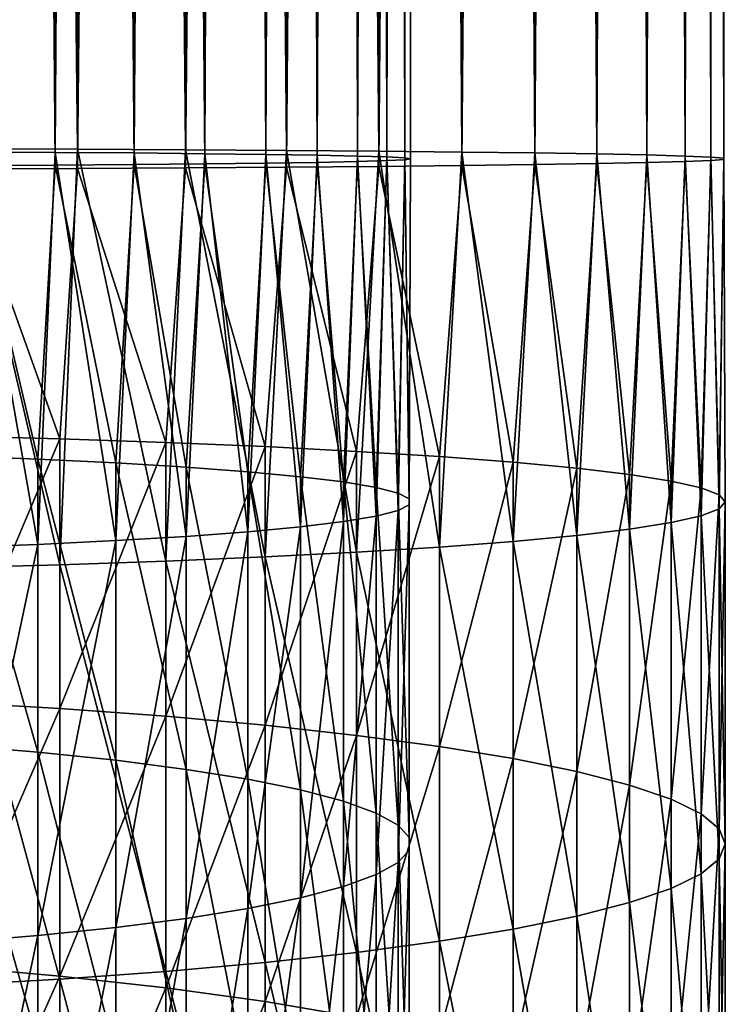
# Model space of a CAD drawing. Header units: metres. Extents: x -22 to 72, y -222 to 22.
# Tile 27 of 256: x 5 to 12, y -164 to -154. Entities that reach past the tile are written whole.
import ezdxf

# ---------------------------------------------------------------- set-up
doc = ezdxf.new("R2010")
doc.units = ezdxf.units.M
doc.layers.add('solid_509499_SW0002', color=7, linetype='CONTINUOUS')

msp = doc.modelspace()

# ---------------------------------------------------------------- linework, layer by layer
at = {"layer": 'solid_509499_SW0002'}
for points in [[(5.823624, -155.468079, 298.858612), (5.823624, -49.472115, 297.933594), (4.73227, -49.467442, 298.468933)], [(4.73227, -155.463409, 299.393921), (5.823624, -155.468079, 298.858612), (4.73227, -49.467442, 298.468933)], [(6.855218, -155.473694, 298.215637), (6.855218, -49.477726, 297.290619), (5.823624, -49.472115, 297.933594)], [(5.823624, -155.468079, 298.858612), (6.855218, -155.473694, 298.215637), (5.823624, -49.472115, 297.933594)], [(7.81647, -155.480179, 297.471619), (7.81647, -49.484219, 296.5466), (6.855218, -49.477726, 297.290619)], [(6.855218, -155.473694, 298.215637), (7.81647, -155.480179, 297.471619), (6.855218, -49.477726, 297.290619)], [(8.697514, -155.487488, 296.634155), (8.697514, -49.491528, 295.709137), (7.81647, -49.484219, 296.5466)], [(7.81647, -155.480179, 297.471619), (8.697514, -155.487488, 296.634155), (7.81647, -49.484219, 296.5466)], [(4.788289, -155.493134, 295.987091), (4.788289, -49.497173, 295.062073), (5.611408, -49.50227, 294.478058)], [(5.611408, -155.49823, 295.403076), (4.788289, -155.493134, 295.987091), (5.611408, -49.50227, 294.478058)], [(5.611408, -155.49823, 295.403076), (5.611408, -49.50227, 294.478058), (6.363961, -49.508137, 293.805573)], [(6.363961, -155.504105, 294.730591), (5.611408, -155.49823, 295.403076), (6.363961, -49.508137, 293.805573)], [(6.363961, -155.504105, 294.730591), (6.363961, -49.508137, 293.805573), (7.036483, -49.514706, 293.05304)], [(7.036483, -155.510666, 293.978058), (6.363961, -155.504105, 294.730591), (7.036483, -49.514706, 293.05304)], [(7.036483, -155.510666, 293.978058), (7.036483, -49.514706, 293.05304), (7.620518, -49.521889, 292.22995)], [(7.620518, -155.517853, 293.154968), (7.036483, -155.510666, 293.978058), (7.620518, -49.521889, 292.22995)], [(7.620518, -155.517853, 293.154968), (7.620518, -49.521889, 292.22995), (8.10872, -49.529598, 291.346649)], [(8.10872, -155.525558, 292.271667), (7.620518, -155.517853, 293.154968), (8.10872, -49.529598, 291.346649)], [(8.10872, -155.525558, 292.271667), (8.10872, -49.529598, 291.346649), (8.49495, -49.537735, 290.414246)], [(8.49495, -155.533691, 291.339264), (8.10872, -155.525558, 292.271667), (8.49495, -49.537735, 290.414246)], [(8.49495, -155.533691, 291.339264), (8.49495, -49.537735, 290.414246), (8.774351, -49.546196, 289.444458)], [(8.774351, -155.54216, 290.369476), (8.49495, -155.533691, 291.339264), (8.774351, -49.546196, 289.444458)], [(9.489309, -155.495544, 295.711853), (9.489309, -49.499573, 294.786835), (8.697514, -49.491528, 295.709137)], [(8.697514, -155.487488, 296.634155), (9.489309, -155.495544, 295.711853), (8.697514, -49.491528, 295.709137)], [(8.774351, -155.54216, 290.369476), (8.774351, -49.546196, 289.444458), (8.94341, -49.554878, 288.449493)], [(8.94341, -155.550842, 289.374512), (8.774351, -155.54216, 290.369476), (8.94341, -49.554878, 288.449493)], [(8.94341, -155.568436, 287.359222), (8.94341, -49.572468, 286.434204), (8.774351, -49.58115, 285.43924)], [(8.94341, -155.550842, 289.374512), (8.94341, -49.554878, 288.449493), (9, -49.563675, 287.441833)], [(9, -155.559631, 288.366852), (9, -49.563675, 287.441833), (8.94341, -49.572468, 286.434204)], [(9, -155.559631, 288.366852), (8.94341, -155.550842, 289.374512), (9, -49.563675, 287.441833)], [(8.94341, -155.568436, 287.359222), (9, -155.559631, 288.366852), (8.94341, -49.572468, 286.434204)], [(10.183731, -155.504242, 294.714172), (10.183731, -49.508282, 293.789185), (9.489309, -49.499573, 294.786835)], [(9.489309, -155.495544, 295.711853), (10.183731, -155.504242, 294.714172), (9.489309, -49.499573, 294.786835)], [(10.773655, -155.513519, 293.651398), (10.773655, -49.517555, 292.726379), (10.183731, -49.508282, 293.789185)], [(10.183731, -155.504242, 294.714172), (10.773655, -155.513519, 293.651398), (10.183731, -49.508282, 293.789185)], [(11.253026, -155.52327, 292.534363), (11.253026, -49.527306, 291.609344), (10.773655, -49.517555, 292.726379)], [(10.773655, -155.513519, 293.651398), (11.253026, -155.52327, 292.534363), (10.773655, -49.517555, 292.726379)], [(11.616925, -155.533386, 291.374573), (11.616925, -49.537426, 290.449554), (11.253026, -49.527306, 291.609344)], [(11.253026, -155.52327, 292.534363), (11.616925, -155.533386, 291.374573), (11.253026, -49.527306, 291.609344)], [(11.86162, -155.543777, 290.183929), (11.86162, -49.547817, 289.258911), (11.616925, -49.537426, 290.449554)], [(11.616925, -155.533386, 291.374573), (11.86162, -155.543777, 290.183929), (11.616925, -49.537426, 290.449554)], [(11.984598, -155.554337, 288.97464), (11.984598, -49.558369, 288.049622), (11.86162, -49.547817, 289.258911)], [(11.86162, -155.543777, 290.183929), (11.984598, -155.554337, 288.97464), (11.86162, -49.547817, 289.258911)], [(11.86162, -155.5755, 286.549805), (11.86162, -49.579529, 285.624786), (11.984598, -49.568977, 286.834076)], [(11.984598, -155.564941, 287.759094), (11.86162, -155.5755, 286.549805), (11.984598, -49.568977, 286.834076)], [(11.984598, -155.564941, 287.759094), (11.984598, -49.568977, 286.834076), (11.984598, -49.558369, 288.049622)], [(11.984598, -155.554337, 288.97464), (11.984598, -155.564941, 287.759094), (11.984598, -49.558369, 288.049622)], [(4.73227, -155.655869, 277.339783), (4.73227, -49.659904, 276.414764), (5.823624, -49.655235, 276.950073)], [(5.823624, -155.651199, 277.875092), (4.73227, -155.655869, 277.339783), (5.823624, -49.655235, 276.950073)], [(5.611408, -155.621048, 281.330658), (5.611408, -49.625076, 280.40564), (4.788289, -49.630173, 279.821625)], [(4.788289, -155.626144, 280.746643), (5.611408, -155.621048, 281.330658), (4.788289, -49.630173, 279.821625)], [(6.363961, -155.615173, 282.003143), (6.363961, -49.619209, 281.078125), (5.611408, -49.625076, 280.40564)], [(5.611408, -155.621048, 281.330658), (6.363961, -155.615173, 282.003143), (5.611408, -49.625076, 280.40564)], [(5.823624, -155.651199, 277.875092), (5.823624, -49.655235, 276.950073), (6.855218, -49.649624, 277.593048)], [(6.855218, -155.645584, 278.518066), (5.823624, -155.651199, 277.875092), (6.855218, -49.649624, 277.593048)], [(7.036483, -155.608612, 282.755676), (7.036483, -49.61264, 281.830658), (6.363961, -49.619209, 281.078125)], [(6.363961, -155.615173, 282.003143), (7.036483, -155.608612, 282.755676), (6.363961, -49.619209, 281.078125)], [(6.855218, -155.645584, 278.518066), (6.855218, -49.649624, 277.593048), (7.81647, -49.643127, 278.337097)], [(7.81647, -155.639099, 279.262115), (6.855218, -155.645584, 278.518066), (7.81647, -49.643127, 278.337097)], [(7.620518, -155.601425, 283.578766), (7.620518, -49.605457, 282.653748), (7.036483, -49.61264, 281.830658)], [(7.036483, -155.608612, 282.755676), (7.620518, -155.601425, 283.578766), (7.036483, -49.61264, 281.830658)], [(8.10872, -155.593719, 284.462067), (8.10872, -49.597752, 283.537048), (7.620518, -49.605457, 282.653748)], [(7.620518, -155.601425, 283.578766), (8.10872, -155.593719, 284.462067), (7.620518, -49.605457, 282.653748)], [(7.81647, -155.639099, 279.262115), (7.81647, -49.643127, 278.337097), (8.697514, -49.635822, 279.174561)], [(8.697514, -155.63179, 280.099579), (7.81647, -155.639099, 279.262115), (8.697514, -49.635822, 279.174561)], [(8.49495, -155.585571, 285.39447), (8.49495, -49.589611, 284.469452), (8.10872, -49.597752, 283.537048)], [(8.10872, -155.593719, 284.462067), (8.49495, -155.585571, 285.39447), (8.10872, -49.597752, 283.537048)], [(8.774351, -155.577118, 286.364258), (8.774351, -49.58115, 285.43924), (8.49495, -49.589611, 284.469452)], [(8.49495, -155.585571, 285.39447), (8.774351, -155.577118, 286.364258), (8.49495, -49.589611, 284.469452)], [(8.697514, -155.63179, 280.099579), (8.697514, -49.635822, 279.174561), (9.489309, -49.627773, 280.096863)], [(9.489309, -155.623734, 281.021881), (8.697514, -155.63179, 280.099579), (9.489309, -49.627773, 280.096863)], [(8.774351, -155.577118, 286.364258), (8.94341, -155.568436, 287.359222), (8.774351, -49.58115, 285.43924)], [(9.489309, -155.623734, 281.021881), (9.489309, -49.627773, 280.096863), (10.183731, -49.619064, 281.094513)], [(10.183731, -155.615036, 282.019531), (9.489309, -155.623734, 281.021881), (10.183731, -49.619064, 281.094513)], [(10.183731, -155.615036, 282.019531), (10.183731, -49.619064, 281.094513), (10.773655, -49.609791, 282.157318)], [(10.773655, -155.605759, 283.082336), (10.183731, -155.615036, 282.019531), (10.773655, -49.609791, 282.157318)], [(10.773655, -155.605759, 283.082336), (10.773655, -49.609791, 282.157318), (11.253026, -49.600044, 283.274353)], [(11.253026, -155.596008, 284.199341), (10.773655, -155.605759, 283.082336), (11.253026, -49.600044, 283.274353)], [(11.253026, -155.596008, 284.199341), (11.253026, -49.600044, 283.274353), (11.616925, -49.58992, 284.434143)], [(11.616925, -155.585892, 285.359131), (11.253026, -155.596008, 284.199341), (11.616925, -49.58992, 284.434143)], [(11.616925, -155.585892, 285.359131), (11.616925, -49.58992, 284.434143), (11.86162, -49.579529, 285.624786)], [(11.86162, -155.5755, 286.549805), (11.616925, -155.585892, 285.359131), (11.86162, -49.579529, 285.624786)], [(4.592201, -159.459137, 299.357086), (5.656761, -159.430588, 298.85437), (4.73227, -155.463409, 299.393921)], [(5.446568, -159.236801, 295.44165), (4.639985, -159.267807, 295.987671), (4.788289, -155.493134, 295.987091)], [(5.656761, -159.430588, 298.85437), (5.823624, -155.468079, 298.858612), (4.73227, -155.463409, 299.393921)], [(5.446568, -159.236801, 295.44165), (4.788289, -155.493134, 295.987091), (5.611408, -155.49823, 295.403076)], [(5.656761, -159.430588, 298.85437), (6.666843, -159.396271, 298.249939), (5.823624, -155.468079, 298.858612)], [(6.666843, -159.396271, 298.249939), (6.855218, -155.473694, 298.215637), (5.823624, -155.468079, 298.858612)], [(6.666843, -159.396271, 298.249939), (7.61272, -159.356491, 297.549561), (6.855218, -155.473694, 298.215637)], [(7.61272, -159.356491, 297.549561), (7.81647, -155.480179, 297.471619), (6.855218, -155.473694, 298.215637)], [(7.61272, -159.356491, 297.549561), (8.485281, -159.311661, 296.759979), (7.81647, -155.480179, 297.471619)], [(8.485281, -159.311661, 296.759979), (8.697514, -155.487488, 296.634155), (7.81647, -155.480179, 297.471619)], [(8.485281, -159.311661, 296.759979), (9.276126, -159.262192, 295.888824), (8.697514, -155.487488, 296.634155)], [(9.276126, -159.262192, 295.888824), (9.489309, -155.495544, 295.711853), (8.697514, -155.487488, 296.634155)], [(9.276126, -159.262192, 295.888824), (9.977635, -159.208572, 294.944458), (9.489309, -155.495544, 295.711853)], [(9.977635, -159.208572, 294.944458), (10.183731, -155.504242, 294.714172), (9.489309, -155.495544, 295.711853)], [(6.189295, -159.201035, 294.811798), (5.446568, -159.236801, 295.44165), (5.611408, -155.49823, 295.403076)], [(6.189295, -159.201035, 294.811798), (5.611408, -155.49823, 295.403076), (6.363961, -155.504105, 294.730591)], [(6.859458, -159.160919, 294.105438), (6.189295, -159.201035, 294.811798), (6.363961, -155.504105, 294.730591)], [(6.859458, -159.160919, 294.105438), (6.363961, -155.504105, 294.730591), (7.036483, -155.510666, 293.978058)], [(7.449201, -159.116943, 293.330902), (6.859458, -159.160919, 294.105438), (7.036483, -155.510666, 293.978058)], [(7.449201, -159.116943, 293.330902), (7.036483, -155.510666, 293.978058), (7.620518, -155.517853, 293.154968)], [(7.951608, -159.069595, 292.497253), (7.449201, -159.116943, 293.330902), (7.620518, -155.517853, 293.154968)], [(7.951608, -159.069595, 292.497253), (7.620518, -155.517853, 293.154968), (8.10872, -155.525558, 292.271667)], [(8.36079, -159.019455, 291.614227), (7.951608, -159.069595, 292.497253), (8.10872, -155.525558, 292.271667)], [(8.36079, -159.019455, 291.614227), (8.10872, -155.525558, 292.271667), (8.49495, -155.533691, 291.339264)], [(8.36079, -158.641739, 284.962463), (8.49495, -155.585571, 285.39447), (8.10872, -155.593719, 284.462067)], [(8.67195, -158.967102, 290.69223), (8.36079, -159.019455, 291.614227), (8.49495, -155.533691, 291.339264)], [(8.36079, -158.641739, 284.962463), (8.67195, -158.694107, 285.88446), (8.49495, -155.585571, 285.39447)], [(8.67195, -158.967102, 290.69223), (8.49495, -155.533691, 291.339264), (8.774351, -155.54216, 290.369476)], [(8.67195, -158.694107, 285.88446), (8.774351, -155.577118, 286.364258), (8.49495, -155.585571, 285.39447)], [(8.881438, -158.913147, 289.742035), (8.67195, -158.967102, 290.69223), (8.774351, -155.54216, 290.369476)], [(8.67195, -158.694107, 285.88446), (8.881438, -158.748062, 286.834656), (8.774351, -155.577118, 286.364258)], [(8.881438, -158.913147, 289.742035), (8.774351, -155.54216, 290.369476), (8.94341, -155.550842, 289.374512)], [(8.881438, -158.748062, 286.834656), (8.94341, -155.568436, 287.359222), (8.774351, -155.577118, 286.364258)], [(8.986801, -158.858231, 288.774811), (8.881438, -158.913147, 289.742035), (8.94341, -155.550842, 289.374512)], [(8.881438, -158.748062, 286.834656), (8.986801, -158.802979, 287.80188), (8.94341, -155.568436, 287.359222)], [(8.986801, -158.858231, 288.774811), (8.94341, -155.550842, 289.374512), (9, -155.559631, 288.366852)], [(8.986801, -158.802979, 287.80188), (9, -155.559631, 288.366852), (8.94341, -155.568436, 287.359222)], [(8.986801, -158.802979, 287.80188), (8.986801, -158.858231, 288.774811), (9, -155.559631, 288.366852)], [(9.977635, -159.208572, 294.944458), (10.583055, -159.151306, 293.936005), (10.183731, -155.504242, 294.714172)], [(10.583055, -159.151306, 293.936005), (10.773655, -155.513519, 293.651398), (10.183731, -155.504242, 294.714172)], [(10.583055, -159.151306, 293.936005), (11.086555, -159.090942, 292.873169), (10.773655, -155.513519, 293.651398)], [(11.086555, -159.090942, 292.873169), (11.253026, -155.52327, 292.534363), (10.773655, -155.513519, 293.651398)], [(11.086555, -159.090942, 292.873169), (11.483284, -159.028091, 291.766174), (11.253026, -155.52327, 292.534363)], [(11.483284, -159.028091, 291.766174), (11.616925, -155.533386, 291.374573), (11.253026, -155.52327, 292.534363)], [(11.483284, -158.633118, 284.810547), (11.253026, -155.596008, 284.199341), (11.616925, -155.585892, 285.359131)], [(11.483284, -159.028091, 291.766174), (11.769423, -158.963333, 290.625671), (11.616925, -155.533386, 291.374573)], [(11.769423, -158.697876, 285.951019), (11.483284, -158.633118, 284.810547), (11.616925, -155.585892, 285.359131)], [(11.769423, -158.963333, 290.625671), (11.86162, -155.543777, 290.183929), (11.616925, -155.533386, 291.374573)], [(11.769423, -158.697876, 285.951019), (11.616925, -155.585892, 285.359131), (11.86162, -155.5755, 286.549805)], [(11.769423, -158.963333, 290.625671), (11.942217, -158.897293, 289.462646), (11.86162, -155.543777, 290.183929)], [(11.942217, -158.763916, 287.114044), (11.769423, -158.697876, 285.951019), (11.86162, -155.5755, 286.549805)], [(11.942217, -158.897293, 289.462646), (11.984598, -155.554337, 288.97464), (11.86162, -155.543777, 290.183929)], [(11.942217, -158.763916, 287.114044), (11.86162, -155.5755, 286.549805), (11.984598, -155.564941, 287.759094)], [(11.942217, -158.897293, 289.462646), (12, -158.830597, 288.288361), (11.984598, -155.554337, 288.97464)], [(12, -158.830597, 288.288361), (11.942217, -158.763916, 287.114044), (11.984598, -155.564941, 287.759094)], [(12, -158.830597, 288.288361), (11.984598, -155.564941, 287.759094), (11.984598, -155.554337, 288.97464)], [(5.656761, -158.230621, 277.722321), (4.592201, -158.202072, 277.219635), (4.73227, -155.655869, 277.339783)], [(4.639985, -158.393402, 280.58905), (5.446568, -158.424408, 281.13504), (4.788289, -155.626144, 280.746643)], [(5.656761, -158.230621, 277.722321), (4.73227, -155.655869, 277.339783), (5.823624, -155.651199, 277.875092)], [(5.446568, -158.424408, 281.13504), (5.611408, -155.621048, 281.330658), (4.788289, -155.626144, 280.746643)], [(5.446568, -158.424408, 281.13504), (6.189295, -158.460175, 281.764893), (5.611408, -155.621048, 281.330658)], [(6.189295, -158.460175, 281.764893), (6.363961, -155.615173, 282.003143), (5.611408, -155.621048, 281.330658)], [(6.666843, -158.264938, 278.326752), (5.656761, -158.230621, 277.722321), (5.823624, -155.651199, 277.875092)], [(6.666843, -158.264938, 278.326752), (5.823624, -155.651199, 277.875092), (6.855218, -155.645584, 278.518066)], [(6.189295, -158.460175, 281.764893), (6.859458, -158.50029, 282.471252), (6.363961, -155.615173, 282.003143)], [(6.859458, -158.50029, 282.471252), (7.036483, -155.608612, 282.755676), (6.363961, -155.615173, 282.003143)], [(7.61272, -158.304718, 279.02713), (6.666843, -158.264938, 278.326752), (6.855218, -155.645584, 278.518066)], [(7.61272, -158.304718, 279.02713), (6.855218, -155.645584, 278.518066), (7.81647, -155.639099, 279.262115)], [(6.859458, -158.50029, 282.471252), (7.449201, -158.544266, 283.245789), (7.036483, -155.608612, 282.755676)], [(7.449201, -158.544266, 283.245789), (7.620518, -155.601425, 283.578766), (7.036483, -155.608612, 282.755676)], [(7.449201, -158.544266, 283.245789), (7.951608, -158.591599, 284.079437), (7.620518, -155.601425, 283.578766)], [(8.485281, -158.349548, 279.816711), (7.61272, -158.304718, 279.02713), (7.81647, -155.639099, 279.262115)], [(7.951608, -158.591599, 284.079437), (8.10872, -155.593719, 284.462067), (7.620518, -155.601425, 283.578766)], [(8.485281, -158.349548, 279.816711), (7.81647, -155.639099, 279.262115), (8.697514, -155.63179, 280.099579)], [(7.951608, -158.591599, 284.079437), (8.36079, -158.641739, 284.962463), (8.10872, -155.593719, 284.462067)], [(9.276126, -158.399017, 280.687866), (8.485281, -158.349548, 279.816711), (8.697514, -155.63179, 280.099579)], [(9.276126, -158.399017, 280.687866), (8.697514, -155.63179, 280.099579), (9.489309, -155.623734, 281.021881)], [(9.977635, -158.452637, 281.632233), (9.276126, -158.399017, 280.687866), (9.489309, -155.623734, 281.021881)], [(9.977635, -158.452637, 281.632233), (9.489309, -155.623734, 281.021881), (10.183731, -155.615036, 282.019531)], [(10.583055, -158.509903, 282.640686), (9.977635, -158.452637, 281.632233), (10.183731, -155.615036, 282.019531)], [(10.583055, -158.509903, 282.640686), (10.183731, -155.615036, 282.019531), (10.773655, -155.605759, 283.082336)], [(11.086555, -158.570251, 283.703522), (10.583055, -158.509903, 282.640686), (10.773655, -155.605759, 283.082336)], [(11.086555, -158.570251, 283.703522), (10.773655, -155.605759, 283.082336), (11.253026, -155.596008, 284.199341)], [(11.483284, -158.633118, 284.810547), (11.086555, -158.570251, 283.703522), (11.253026, -155.596008, 284.199341)], [(4.592201, -160.740845, 276.991852), (4.592201, -158.202072, 277.219635), (5.656761, -158.230621, 277.722321)], [(5.656761, -160.802246, 277.491577), (4.592201, -160.740845, 276.991852), (5.656761, -158.230621, 277.722321)], [(5.656761, -160.802246, 277.491577), (5.656761, -158.230621, 277.722321), (6.666843, -158.264938, 278.326752)], [(6.666843, -160.876068, 278.092499), (5.656761, -160.802246, 277.491577), (6.666843, -158.264938, 278.326752)], [(6.666843, -160.876068, 278.092499), (6.666843, -158.264938, 278.326752), (7.61272, -158.304718, 279.02713)], [(7.61272, -160.961594, 278.788757), (6.666843, -160.876068, 278.092499), (7.61272, -158.304718, 279.02713)], [(7.61272, -160.961594, 278.788757), (7.61272, -158.304718, 279.02713), (8.485281, -158.349548, 279.816711)], [(5.446568, -161.21904, 280.884308), (5.446568, -158.424408, 281.13504), (4.639985, -158.393402, 280.58905)], [(4.639985, -161.152359, 280.341492), (5.446568, -161.21904, 280.884308), (4.639985, -158.393402, 280.58905)], [(8.485281, -161.058029, 279.5737), (7.61272, -160.961594, 278.788757), (8.485281, -158.349548, 279.816711)], [(8.485281, -161.058029, 279.5737), (8.485281, -158.349548, 279.816711), (9.276126, -158.399017, 280.687866)], [(9.276126, -161.164429, 280.439758), (8.485281, -161.058029, 279.5737), (9.276126, -158.399017, 280.687866)], [(9.276126, -161.164429, 280.439758), (9.276126, -158.399017, 280.687866), (9.977635, -158.452637, 281.632233)], [(6.189295, -161.295959, 281.510468), (6.189295, -158.460175, 281.764893), (5.446568, -158.424408, 281.13504)], [(5.446568, -161.21904, 280.884308), (6.189295, -161.295959, 281.510468), (5.446568, -158.424408, 281.13504)], [(6.859458, -161.382233, 282.212677), (6.859458, -158.50029, 282.471252), (6.189295, -158.460175, 281.764893)], [(6.189295, -161.295959, 281.510468), (6.859458, -161.382233, 282.212677), (6.189295, -158.460175, 281.764893)], [(7.449201, -161.476822, 282.982666), (7.449201, -158.544266, 283.245789), (6.859458, -158.50029, 282.471252)], [(6.859458, -161.382233, 282.212677), (7.449201, -161.476822, 282.982666), (6.859458, -158.50029, 282.471252)], [(9.977635, -161.279755, 281.378571), (9.276126, -161.164429, 280.439758), (9.977635, -158.452637, 281.632233)], [(9.977635, -161.279755, 281.378571), (9.977635, -158.452637, 281.632233), (10.583055, -158.509903, 282.640686)], [(7.951608, -161.578644, 283.811462), (7.951608, -158.591599, 284.079437), (7.449201, -158.544266, 283.245789)], [(7.449201, -161.476822, 282.982666), (7.951608, -161.578644, 283.811462), (7.449201, -158.544266, 283.245789)], [(8.36079, -161.686493, 284.689301), (8.36079, -158.641739, 284.962463), (7.951608, -158.591599, 284.079437)], [(7.951608, -161.578644, 283.811462), (8.36079, -161.686493, 284.689301), (7.951608, -158.591599, 284.079437)], [(10.583055, -161.402924, 282.381134), (9.977635, -161.279755, 281.378571), (10.583055, -158.509903, 282.640686)], [(10.583055, -161.402924, 282.381134), (10.583055, -158.509903, 282.640686), (11.086555, -158.570251, 283.703522)], [(11.086555, -161.53273, 283.437744), (10.583055, -161.402924, 282.381134), (11.086555, -158.570251, 283.703522)], [(11.086555, -161.53273, 283.437744), (11.086555, -158.570251, 283.703522), (11.483284, -158.633118, 284.810547)], [(8.67195, -161.799088, 285.605896), (8.67195, -158.694107, 285.88446), (8.36079, -158.641739, 284.962463)], [(8.36079, -161.686493, 284.689301), (8.67195, -161.799088, 285.605896), (8.36079, -158.641739, 284.962463)], [(11.483284, -161.667938, 284.538239), (11.086555, -161.53273, 283.437744), (11.483284, -158.633118, 284.810547)], [(11.483284, -161.667938, 284.538239), (11.483284, -158.633118, 284.810547), (11.769423, -158.697876, 285.951019)], [(8.881438, -161.915131, 286.550507), (8.881438, -158.748062, 286.834656), (8.67195, -158.694107, 285.88446)], [(8.67195, -161.799088, 285.605896), (8.881438, -161.915131, 286.550507), (8.67195, -158.694107, 285.88446)], [(8.986801, -162.033264, 287.512054), (8.986801, -158.802979, 287.80188), (8.881438, -158.748062, 286.834656)], [(8.881438, -161.915131, 286.550507), (8.986801, -162.033264, 287.512054), (8.881438, -158.748062, 286.834656)], [(11.769423, -161.80722, 285.672058), (11.483284, -161.667938, 284.538239), (11.769423, -158.697876, 285.951019)], [(11.769423, -161.80722, 285.672058), (11.769423, -158.697876, 285.951019), (11.942217, -158.763916, 287.114044)], [(11.942217, -161.949265, 286.828247), (11.769423, -161.80722, 285.672058), (11.942217, -158.763916, 287.114044)], [(11.942217, -161.949265, 286.828247), (11.942217, -158.763916, 287.114044), (12, -158.830597, 288.288361)], [(8.881438, -162.270218, 289.440857), (8.881438, -158.913147, 289.742035), (8.986801, -158.858231, 288.774811)], [(8.986801, -162.152084, 288.479279), (8.881438, -162.270218, 289.440857), (8.986801, -158.858231, 288.774811)], [(8.986801, -162.152084, 288.479279), (8.986801, -158.858231, 288.774811), (8.986801, -158.802979, 287.80188)], [(8.986801, -162.033264, 287.512054), (8.986801, -162.152084, 288.479279), (8.986801, -158.802979, 287.80188)], [(12, -162.092682, 287.995667), (12, -158.830597, 288.288361), (11.942217, -158.897293, 289.462646)], [(12, -162.092682, 287.995667), (11.942217, -161.949265, 286.828247), (12, -158.830597, 288.288361)], [(8.36079, -162.498871, 291.302063), (8.36079, -159.019455, 291.614227), (8.67195, -158.967102, 290.69223)], [(8.67195, -162.386261, 290.385468), (8.36079, -162.498871, 291.302063), (8.67195, -158.967102, 290.69223)], [(8.67195, -162.386261, 290.385468), (8.67195, -158.967102, 290.69223), (8.881438, -158.913147, 289.742035)], [(8.881438, -162.270218, 289.440857), (8.67195, -162.386261, 290.385468), (8.881438, -158.913147, 289.742035)], [(11.769423, -162.378143, 290.319275), (11.769423, -158.963333, 290.625671), (11.483284, -159.028091, 291.766174)], [(11.942217, -162.236099, 289.163116), (11.942217, -158.897293, 289.462646), (11.769423, -158.963333, 290.625671)], [(11.769423, -162.378143, 290.319275), (11.942217, -162.236099, 289.163116), (11.769423, -158.963333, 290.625671)], [(11.942217, -162.236099, 289.163116), (12, -162.092682, 287.995667), (11.942217, -158.897293, 289.462646)], [(7.951608, -162.60672, 292.179901), (7.951608, -159.069595, 292.497253), (8.36079, -159.019455, 291.614227)], [(8.36079, -162.498871, 291.302063), (7.951608, -162.60672, 292.179901), (8.36079, -159.019455, 291.614227)], [(11.483284, -162.517426, 291.453094), (11.483284, -159.028091, 291.766174), (11.086555, -159.090942, 292.873169)], [(11.483284, -162.517426, 291.453094), (11.769423, -162.378143, 290.319275), (11.483284, -159.028091, 291.766174)], [(6.859458, -162.803131, 293.778687), (6.859458, -159.160919, 294.105438), (7.449201, -159.116943, 293.330902)], [(7.449201, -162.708527, 293.008667), (6.859458, -162.803131, 293.778687), (7.449201, -159.116943, 293.330902)], [(7.449201, -162.708527, 293.008667), (7.449201, -159.116943, 293.330902), (7.951608, -159.069595, 292.497253)], [(7.951608, -162.60672, 292.179901), (7.449201, -162.708527, 293.008667), (7.951608, -159.069595, 292.497253)], [(10.583055, -162.782425, 293.610229), (10.583055, -159.151306, 293.936005), (9.977635, -159.208572, 294.944458)], [(11.086555, -162.652618, 292.553619), (11.086555, -159.090942, 292.873169), (10.583055, -159.151306, 293.936005)], [(10.583055, -162.782425, 293.610229), (11.086555, -162.652618, 292.553619), (10.583055, -159.151306, 293.936005)], [(11.086555, -162.652618, 292.553619), (11.483284, -162.517426, 291.453094), (11.086555, -159.090942, 292.873169)], [(4.639985, -163.033005, 295.649841), (4.639985, -159.267807, 295.987671), (5.446568, -159.236801, 295.44165)], [(5.446568, -162.966324, 295.107056), (4.639985, -163.033005, 295.649841), (5.446568, -159.236801, 295.44165)], [(5.446568, -162.966324, 295.107056), (5.446568, -159.236801, 295.44165), (6.189295, -159.201035, 294.811798)], [(6.189295, -162.889389, 294.480865), (5.446568, -162.966324, 295.107056), (6.189295, -159.201035, 294.811798)], [(6.189295, -162.889389, 294.480865), (6.189295, -159.201035, 294.811798), (6.859458, -159.160919, 294.105438)], [(6.859458, -162.803131, 293.778687), (6.189295, -162.889389, 294.480865), (6.859458, -159.160919, 294.105438)], [(9.977635, -162.905594, 294.612762), (9.977635, -159.208572, 294.944458), (9.276126, -159.262192, 295.888824)], [(9.977635, -162.905594, 294.612762), (10.583055, -162.782425, 293.610229), (9.977635, -159.208572, 294.944458)], [(8.485281, -163.127319, 296.417633), (8.485281, -159.311661, 296.759979), (7.61272, -159.356491, 297.549561)], [(9.276126, -163.020935, 295.551575), (9.276126, -159.262192, 295.888824), (8.485281, -159.311661, 296.759979)], [(8.485281, -163.127319, 296.417633), (9.276126, -163.020935, 295.551575), (8.485281, -159.311661, 296.759979)], [(9.276126, -163.020935, 295.551575), (9.977635, -162.905594, 294.612762), (9.276126, -159.262192, 295.888824)], [(5.656761, -163.383118, 298.499756), (5.656761, -159.430588, 298.85437), (4.592201, -159.459137, 299.357086)], [(6.666843, -163.309296, 297.898865), (6.666843, -159.396271, 298.249939), (5.656761, -159.430588, 298.85437)], [(5.656761, -163.383118, 298.499756), (6.666843, -163.309296, 297.898865), (5.656761, -159.430588, 298.85437)], [(7.61272, -163.223755, 297.202576), (7.61272, -159.356491, 297.549561), (6.666843, -159.396271, 298.249939)], [(6.666843, -163.309296, 297.898865), (7.61272, -163.223755, 297.202576), (6.666843, -159.396271, 298.249939)], [(7.61272, -163.223755, 297.202576), (8.485281, -163.127319, 296.417633), (7.61272, -159.356491, 297.549561)], [(4.592201, -163.444504, 298.999512), (5.656761, -163.383118, 298.499756), (4.592201, -159.459137, 299.357086)], [(4.592201, -163.259262, 276.598358), (4.592201, -160.740845, 276.991852), (5.656761, -160.802246, 277.491577)], [(5.656761, -163.353241, 277.092987), (4.592201, -163.259262, 276.598358), (5.656761, -160.802246, 277.491577)], [(5.656761, -163.353241, 277.092987), (5.656761, -160.802246, 277.491577), (6.666843, -160.876068, 278.092499)], [(6.666843, -163.466248, 277.687775), (5.656761, -163.353241, 277.092987), (6.666843, -160.876068, 278.092499)], [(6.666843, -163.466248, 277.687775), (6.666843, -160.876068, 278.092499), (7.61272, -160.961594, 278.788757)], [(7.61272, -163.597183, 278.376953), (6.666843, -163.466248, 277.687775), (7.61272, -160.961594, 278.788757)], [(7.61272, -163.597183, 278.376953), (7.61272, -160.961594, 278.788757), (8.485281, -161.058029, 279.5737)], [(8.485281, -163.744797, 279.1539), (7.61272, -163.597183, 278.376953), (8.485281, -161.058029, 279.5737)], [(8.485281, -163.744797, 279.1539), (8.485281, -161.058029, 279.5737), (9.276126, -161.164429, 280.439758)], [(5.446568, -163.991257, 280.451141), (5.446568, -161.21904, 280.884308), (4.639985, -161.152359, 280.341492)], [(4.639985, -163.889191, 279.913879), (5.446568, -163.991257, 280.451141), (4.639985, -161.152359, 280.341492)], [(6.189295, -164.109009, 281.070923), (6.189295, -161.295959, 281.510468), (5.446568, -161.21904, 280.884308)], [(5.446568, -163.991257, 280.451141), (6.189295, -164.109009, 281.070923), (5.446568, -161.21904, 280.884308)], [(9.276126, -163.907669, 280.011139), (8.485281, -163.744797, 279.1539), (9.276126, -161.164429, 280.439758)], [(9.276126, -163.907669, 280.011139), (9.276126, -161.164429, 280.439758), (9.977635, -161.279755, 281.378571)], [(6.859458, -164.241074, 281.765991), (6.859458, -161.382233, 282.212677), (6.189295, -161.295959, 281.510468)], [(6.189295, -164.109009, 281.070923), (6.859458, -164.241074, 281.765991), (6.189295, -161.295959, 281.510468)], [(9.977635, -164.084213, 280.940369), (9.276126, -163.907669, 280.011139), (9.977635, -161.279755, 281.378571)], [(9.977635, -164.084213, 280.940369), (9.977635, -161.279755, 281.378571), (10.583055, -161.402924, 282.381134)], [(7.449201, -164.38588, 282.528137), (7.449201, -161.476822, 282.982666), (6.859458, -161.382233, 282.212677)], [(6.859458, -164.241074, 281.765991), (7.449201, -164.38588, 282.528137), (6.859458, -161.382233, 282.212677)], [(10.583055, -164.272751, 281.932709), (9.977635, -164.084213, 280.940369), (10.583055, -161.402924, 282.381134)], [(10.583055, -164.272751, 281.932709), (10.583055, -161.402924, 282.381134), (11.086555, -161.53273, 283.437744)], [(7.951608, -164.541733, 283.34848), (7.951608, -161.578644, 283.811462), (7.449201, -161.476822, 282.982666)], [(7.449201, -164.38588, 282.528137), (7.951608, -164.541733, 283.34848), (7.449201, -161.476822, 282.982666)], [(8.36079, -164.706818, 284.217377), (8.36079, -161.686493, 284.689301), (7.951608, -161.578644, 283.811462)], [(7.951608, -164.541733, 283.34848), (8.36079, -164.706818, 284.217377), (7.951608, -161.578644, 283.811462)], [(11.086555, -164.471451, 282.978577), (10.583055, -164.272751, 281.932709), (11.086555, -161.53273, 283.437744)], [(11.086555, -164.471451, 282.978577), (11.086555, -161.53273, 283.437744), (11.483284, -161.667938, 284.538239)], [(8.67195, -164.879181, 285.124634), (8.67195, -161.799088, 285.605896), (8.36079, -161.686493, 284.689301)], [(8.36079, -164.706818, 284.217377), (8.67195, -164.879181, 285.124634), (8.36079, -161.686493, 284.689301)], [(11.483284, -164.678406, 284.067871), (11.086555, -164.471451, 282.978577), (11.483284, -161.667938, 284.538239)], [(11.483284, -164.678406, 284.067871), (11.483284, -161.667938, 284.538239), (11.769423, -161.80722, 285.672058)], [(8.881438, -165.056824, 286.059601), (8.881438, -161.915131, 286.550507), (8.67195, -161.799088, 285.605896)], [(8.67195, -164.879181, 285.124634), (8.881438, -165.056824, 286.059601), (8.67195, -161.799088, 285.605896)], [(11.769423, -164.891632, 285.190125), (11.483284, -164.678406, 284.067871), (11.769423, -161.80722, 285.672058)], [(11.769423, -164.891632, 285.190125), (11.769423, -161.80722, 285.672058), (11.942217, -161.949265, 286.828247)], [(8.986801, -165.237656, 287.011383), (8.986801, -162.033264, 287.512054), (8.881438, -161.915131, 286.550507)], [(8.881438, -165.056824, 286.059601), (8.986801, -165.237656, 287.011383), (8.881438, -161.915131, 286.550507)], [(11.942217, -165.109055, 286.334534), (11.769423, -164.891632, 285.190125), (11.942217, -161.949265, 286.828247)], [(11.942217, -165.109055, 286.334534), (11.942217, -161.949265, 286.828247), (12, -162.092682, 287.995667)], [(8.986801, -165.41954, 287.96875), (8.986801, -162.152084, 288.479279), (8.986801, -162.033264, 287.512054)], [(8.986801, -165.237656, 287.011383), (8.986801, -165.41954, 287.96875), (8.986801, -162.033264, 287.512054)], [(8.881438, -165.600372, 288.920502), (8.881438, -162.270218, 289.440857), (8.986801, -162.152084, 288.479279)], [(8.986801, -165.41954, 287.96875), (8.881438, -165.600372, 288.920502), (8.986801, -162.152084, 288.479279)], [(12, -165.328598, 287.490051), (12, -162.092682, 287.995667), (11.942217, -162.236099, 289.163116)], [(12, -165.328598, 287.490051), (11.942217, -165.109055, 286.334534), (12, -162.092682, 287.995667)], [(11.942217, -165.548141, 288.645599), (11.942217, -162.236099, 289.163116), (11.769423, -162.378143, 290.319275)], [(11.942217, -165.548141, 288.645599), (12, -165.328598, 287.490051), (11.942217, -162.236099, 289.163116)], [(8.67195, -165.778015, 289.855499), (8.67195, -162.386261, 290.385468), (8.881438, -162.270218, 289.440857)], [(8.881438, -165.600372, 288.920502), (8.67195, -165.778015, 289.855499), (8.881438, -162.270218, 289.440857)], [(8.36079, -165.950378, 290.762756), (8.36079, -162.498871, 291.302063), (8.67195, -162.386261, 290.385468)], [(8.67195, -165.778015, 289.855499), (8.36079, -165.950378, 290.762756), (8.67195, -162.386261, 290.385468)], [(11.769423, -165.765564, 289.790009), (11.769423, -162.378143, 290.319275), (11.483284, -162.517426, 291.453094)], [(11.769423, -165.765564, 289.790009), (11.942217, -165.548141, 288.645599), (11.769423, -162.378143, 290.319275)], [(7.951608, -166.115463, 291.631653), (7.951608, -162.60672, 292.179901), (8.36079, -162.498871, 291.302063)], [(8.36079, -165.950378, 290.762756), (7.951608, -166.115463, 291.631653), (8.36079, -162.498871, 291.302063)], [(11.483284, -165.97879, 290.912262), (11.483284, -162.517426, 291.453094), (11.086555, -162.652618, 292.553619)], [(11.483284, -165.97879, 290.912262), (11.769423, -165.765564, 289.790009), (11.483284, -162.517426, 291.453094)], [(7.449201, -166.271317, 292.451996), (7.449201, -162.708527, 293.008667), (7.951608, -162.60672, 292.179901)], [(7.951608, -166.115463, 291.631653), (7.449201, -166.271317, 292.451996), (7.951608, -162.60672, 292.179901)], [(6.859458, -166.416122, 293.214142), (6.859458, -162.803131, 293.778687), (7.449201, -162.708527, 293.008667)], [(7.449201, -166.271317, 292.451996), (6.859458, -166.416122, 293.214142), (7.449201, -162.708527, 293.008667)], [(11.086555, -166.185745, 292.001556), (11.086555, -162.652618, 292.553619), (10.583055, -162.782425, 293.610229)], [(11.086555, -166.185745, 292.001556), (11.483284, -165.97879, 290.912262), (11.086555, -162.652618, 292.553619)], [(6.189295, -166.548172, 293.90918), (6.189295, -162.889389, 294.480865), (6.859458, -162.803131, 293.778687)], [(6.859458, -166.416122, 293.214142), (6.189295, -166.548172, 293.90918), (6.859458, -162.803131, 293.778687)], [(10.583055, -166.384445, 293.047424), (10.583055, -162.782425, 293.610229), (9.977635, -162.905594, 294.612762)], [(10.583055, -166.384445, 293.047424), (11.086555, -166.185745, 292.001556), (10.583055, -162.782425, 293.610229)], [(5.446568, -166.665924, 294.528992), (5.446568, -162.966324, 295.107056), (6.189295, -162.889389, 294.480865)], [(6.189295, -166.548172, 293.90918), (5.446568, -166.665924, 294.528992), (6.189295, -162.889389, 294.480865)], [(9.977635, -166.572983, 294.039734), (9.977635, -162.905594, 294.612762), (9.276126, -163.020935, 295.551575)], [(9.977635, -166.572983, 294.039734), (10.583055, -166.384445, 293.047424), (9.977635, -162.905594, 294.612762)], [(4.639985, -166.768005, 295.066254), (4.639985, -163.033005, 295.649841), (5.446568, -162.966324, 295.107056)], [(5.446568, -166.665924, 294.528992), (4.639985, -166.768005, 295.066254), (5.446568, -162.966324, 295.107056)], [(9.276126, -166.749527, 294.968994), (9.276126, -163.020935, 295.551575), (8.485281, -163.127319, 296.417633)], [(9.276126, -166.749527, 294.968994), (9.977635, -166.572983, 294.039734), (9.276126, -163.020935, 295.551575)], [(8.485281, -166.912399, 295.826233), (8.485281, -163.127319, 296.417633), (7.61272, -163.223755, 297.202576)], [(8.485281, -166.912399, 295.826233), (9.276126, -166.749527, 294.968994), (8.485281, -163.127319, 296.417633)], [(4.592201, -165.746506, 276.040802), (4.592201, -163.259262, 276.598358), (5.656761, -163.353241, 277.092987)], [(7.61272, -167.060013, 296.60318), (7.61272, -163.223755, 297.202576), (6.666843, -163.309296, 297.898865)], [(7.61272, -167.060013, 296.60318), (8.485281, -166.912399, 295.826233), (7.61272, -163.223755, 297.202576)], [(5.656761, -165.872665, 276.528259), (4.592201, -165.746506, 276.040802), (5.656761, -163.353241, 277.092987)], [(5.656761, -167.303955, 297.887146), (5.656761, -163.383118, 298.499756), (4.592201, -163.444504, 298.999512)], [(6.666843, -167.190948, 297.292358), (6.666843, -163.309296, 297.898865), (5.656761, -163.383118, 298.499756)], [(5.656761, -165.872665, 276.528259), (5.656761, -163.353241, 277.092987), (6.666843, -163.466248, 277.687775)], [(5.656761, -167.303955, 297.887146), (6.666843, -167.190948, 297.292358), (5.656761, -163.383118, 298.499756)], [(6.666843, -167.190948, 297.292358), (7.61272, -167.060013, 296.60318), (6.666843, -163.309296, 297.898865)], [(4.592201, -167.397934, 298.381775), (5.656761, -167.303955, 297.887146), (4.592201, -163.444504, 298.999512)], [(6.666843, -166.024368, 277.114349), (5.656761, -165.872665, 276.528259), (6.666843, -163.466248, 277.687775)], [(6.666843, -166.024368, 277.114349), (6.666843, -163.466248, 277.687775), (7.61272, -163.597183, 278.376953)], [(7.61272, -166.20015, 277.793488), (6.666843, -166.024368, 277.114349), (7.61272, -163.597183, 278.376953)], [(7.61272, -166.20015, 277.793488), (7.61272, -163.597183, 278.376953), (8.485281, -163.744797, 279.1539)]]:
    msp.add_3dface(points, dxfattribs=at)

doc.saveas('drawing.dxf')
